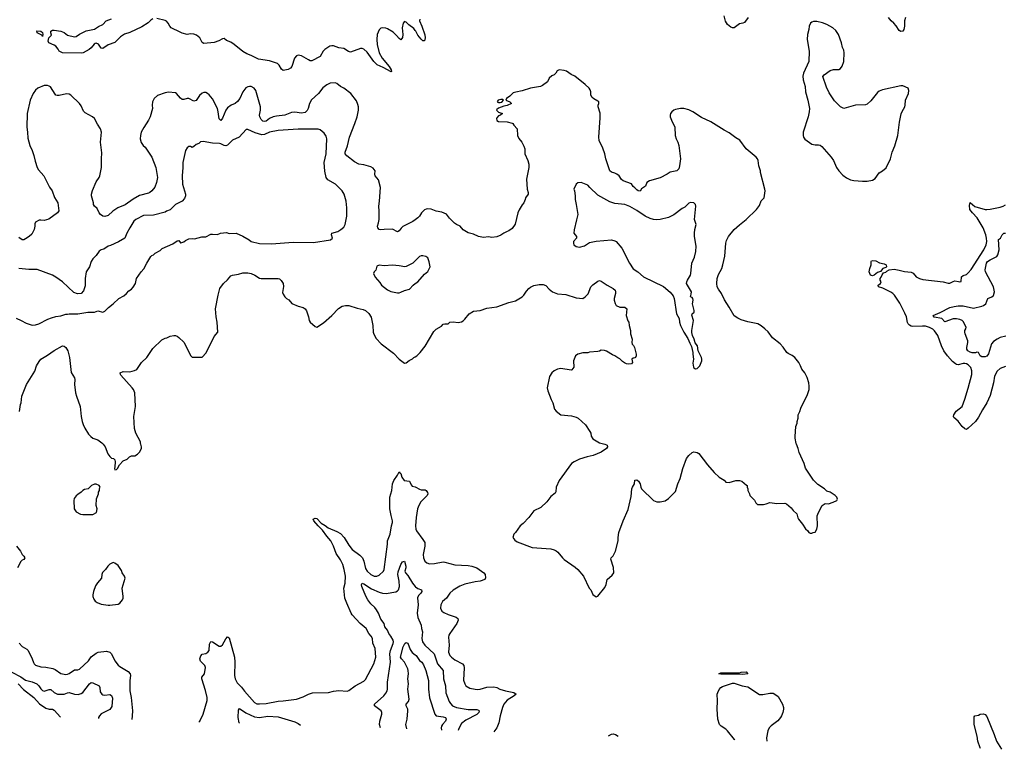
# Model space of a CAD drawing. Header units: inches. Extents: x 1603819 to 1745079, y 385938 to 533966.
# Tile 240 of 256: x 1695300 to 1706997, y 386374 to 395046. Entities that reach past the tile are written whole.
import ezdxf

# ---------------------------------------------------------------- set-up
doc = ezdxf.new("R2010")
doc.units = ezdxf.units.IN
doc.header["$MEASUREMENT"] = 0
for name, color, linetype in [('B6398', 7, 'Continuous'), ('B6399', 7, 'Continuous'), ('B7308', 7, 'Continuous'), ('B7309', 7, 'Continuous')]:
    doc.layers.add(name, color=color, linetype=linetype)

msp = doc.modelspace()

# ---------------------------------------------------------------- linework, layer by layer
at = {"layer": 'B6398', "color": 5}
for points, elevation in [([(1696291, 390000), (1696314, 389970), (1696347, 389887), (1696370, 389852), (1696390, 389834), (1696414, 389830), (1696430, 389814), (1696436, 389790), (1696432, 389730), (1696426, 389710), (1696430, 389694), (1696450, 389698), (1696462, 389710), (1696485, 389755), (1696530, 389802), (1696576, 389824), (1696606, 389850), (1696630, 389862), (1696670, 389862), (1696700, 389880), (1696728, 389910), (1696748, 389952), (1696749, 389970), (1696739, 390000)], 320), ([(1697430, 386700), (1697439, 386710), (1697479, 386790), (1697526, 386954), (1697526, 386990), (1697509, 387071), (1697463, 387210), (1697466, 387230), (1697496, 387270), (1697507, 387347), (1697499, 387370), (1697450, 387423), (1697441, 387450), (1697454, 387486), (1697470, 387503), (1697510, 387513), (1697537, 387530), (1697550, 387550), (1697557, 387623), (1697570, 387655), (1697590, 387651), (1697670, 387601), (1697690, 387601), (1697710, 387615), (1697750, 387687), (1697770, 387712), (1697790, 387698), (1697854, 387470), (1697858, 387410), (1697852, 387250), (1697859, 387210), (1697884, 387164), (1697934, 387114), (1697970, 387063), (1698090, 386930), (1698116, 386916), (1698150, 386913), (1698230, 386919), (1698370, 386945), (1698430, 386948), (1698590, 386971), (1698670, 386996), (1698732, 387030), (1698777, 387043), (1698970, 387049), (1699030, 387066), (1699090, 387072), (1699190, 387064), (1699210, 387072), (1699285, 387130), (1699390, 387185), (1699410, 387202), (1699507, 387390), (1699530, 387470), (1699523, 387570), (1699496, 387636), (1699490, 387690), (1699477, 387717), (1699448, 387750), (1699417, 387810), (1699347, 387870), (1699251, 387970), (1699240, 387990), (1699186, 388110), (1699165, 388170), (1699151, 388290), (1699167, 388350), (1699170, 388430), (1699157, 388510), (1699138, 388570), (1699110, 388625), (1699062, 388702), (1699028, 388790), (1698995, 388850), (1698948, 388908), (1698899, 388979), (1698847, 389030), (1698795, 389090), (1698788, 389110), (1698810, 389122), (1698830, 389118), (1698881, 389061), (1698930, 389035), (1698966, 389006), (1699070, 388964), (1699110, 388939), (1699155, 388890), (1699210, 388798), (1699250, 388748), (1699341, 388681), (1699371, 388651), (1699389, 388610), (1699410, 388524), (1699430, 388489), (1699470, 388452), (1699510, 388430), (1699542, 388430), (1699570, 388443), (1699622, 388490), (1699632, 388512), (1699668, 388810), (1699668, 388852), (1699702, 388930), (1699719, 389030), (1699730, 389070), (1699731, 389090), (1699713, 389153), (1699699, 389230), (1699696, 389330), (1699699, 389370), (1699723, 389450), (1699729, 389530), (1699746, 389570), (1699790, 389630), (1699810, 389672), (1699818, 389658), (1699830, 389651), (1699841, 389610), (1699868, 389568), (1699930, 389562), (1699950, 389518), (1699963, 389503), (1700000, 389492)], 280), ([(1695263, 388790), (1695309, 388730), (1695330, 388688), (1695351, 388670), (1695363, 388650), (1695350, 388630), (1695330, 388620), (1695315, 388605), (1695276, 388530)], 280), ([(1699585, 386627), (1699574, 386670), (1699577, 386710), (1699601, 386790), (1699603, 386810), (1699593, 386830), (1699515, 386890), (1699515, 386910), (1699625, 387010), (1699650, 387040), (1699666, 387070), (1699671, 387090), (1699668, 387170), (1699705, 387410), (1699697, 387510), (1699705, 387550), (1699737, 387630), (1699740, 387650), (1699737, 387670), (1699710, 387720), (1699685, 387750), (1699668, 387790), (1699640, 387830), (1699630, 387870), (1699590, 387922), (1699562, 387990), (1699538, 388030), (1699518, 388058), (1699470, 388102), (1699435, 388150), (1699412, 388192), (1699365, 388310), (1699363, 388330), (1699370, 388347), (1699390, 388340), (1699480, 388280), (1699570, 388241), (1699610, 388229), (1699656, 388224), (1699770, 388244), (1699790, 388256), (1699800, 388270), (1699811, 388310), (1699809, 388371), (1699794, 388450), (1699798, 388482), (1699830, 388571), (1699850, 388601), (1699870, 388611), (1699886, 388550), (1699887, 388530), (1699877, 388490), (1699882, 388470), (1699910, 388440), (1699968, 388348), (1700000, 388309)], 260), ([(1699898, 386616), (1699889, 386670), (1699904, 386730), (1699912, 386830), (1699911, 386850), (1699893, 386890), (1699891, 386910), (1699919, 386941), (1699929, 386971), (1699913, 387090), (1699919, 387150), (1699912, 387210), (1699919, 387270), (1699917, 387310), (1699911, 387331), (1699871, 387411), (1699836, 387450), (1699825, 387470), (1699855, 387590), (1699875, 387630), (1699890, 387645), (1699910, 387637), (1699941, 387561), (1699964, 387524), (1700000, 387497)], 240), ([(1695294, 387634), (1695330, 387597), (1695385, 387565), (1695401, 387550), (1695449, 387450), (1695464, 387404), (1695472, 387390), (1695490, 387375), (1695550, 387353), (1695610, 387349), (1695694, 387334), (1695722, 387322), (1695790, 387276), (1695850, 387263), (1695870, 387265), (1695890, 387275), (1695950, 387320), (1695990, 387320), (1696012, 387328), (1696116, 387424), (1696150, 387474), (1696210, 387518), (1696233, 387527), (1696330, 387541), (1696370, 387528), (1696390, 387510), (1696430, 387427), (1696470, 387375), (1696490, 387358), (1696590, 387299), (1696613, 387270), (1696617, 387250), (1696609, 387190), (1696607, 387070), (1696623, 386990), (1696640, 386830), (1696638, 386770), (1696632, 386727)], 280), ([(1695207, 387290), (1695315, 387235), (1695370, 387197), (1695450, 387175), (1695506, 387150), (1695528, 387130), (1695550, 387094), (1695570, 387072), (1695590, 387064), (1695650, 387086), (1695670, 387084), (1695710, 387047), (1695750, 387030), (1695810, 387028), (1695830, 387030), (1695870, 387045), (1695890, 387047), (1695950, 387029), (1695994, 387026), (1696030, 387036), (1696050, 387050), (1696130, 387153), (1696150, 387166), (1696170, 387163), (1696243, 387130), (1696254, 387110), (1696258, 387058), (1696275, 387030), (1696290, 387020), (1696310, 387017), (1696370, 387025), (1696390, 387014), (1696403, 386983), (1696397, 386883), (1696372, 386848), (1696270, 386795), (1696249, 386771), (1696238, 386750), (1696235, 386741)], 260), ([(1695281, 387150), (1695344, 387084), (1695470, 386990), (1695536, 386916), (1695610, 386863), (1695650, 386852), (1695689, 386849), (1695710, 386837), (1695786, 386756)], 240), ([(1697912, 386684), (1697909, 386689), (1697895, 386750), (1697901, 386839), (1697910, 386857), (1697987, 386807), (1698090, 386761), (1698150, 386753), (1698250, 386766), (1698370, 386759), (1698570, 386701), (1698610, 386681), (1698635, 386659)], 260)]:
    msp.add_lwpolyline(points, dxfattribs=dict(at, elevation=elevation))
at = {"layer": 'B6398', "color": 5, "elevation": 320}
for points in [[(1696210, 389524), (1696190, 389524), (1696152, 389510), (1696114, 389470), (1696070, 389462), (1696052, 389450), (1696031, 389429), (1695990, 389404), (1695970, 389385), (1695947, 389353), (1695942, 389330), (1695947, 389230), (1695970, 389196), (1696022, 389170), (1696050, 389164), (1696170, 389166), (1696214, 389190), (1696219, 389230), (1696209, 389270), (1696214, 389350), (1696235, 389410), (1696238, 389430), (1696248, 389450), (1696248, 389472), (1696258, 389490), (1696246, 389510)], [(1696410, 388595), (1696370, 388575), (1696346, 388550), (1696321, 388510), (1696286, 388474), (1696277, 388450), (1696273, 388407), (1696226, 388354), (1696203, 388317), (1696177, 388250), (1696171, 388210), (1696171, 388190), (1696180, 388160), (1696196, 388136), (1696219, 388119), (1696270, 388098), (1696350, 388086), (1696370, 388088), (1696470, 388097), (1696490, 388111), (1696521, 388150), (1696529, 388170), (1696529, 388190), (1696517, 388290), (1696552, 388408), (1696545, 388430), (1696519, 388470), (1696510, 388498), (1696470, 388558), (1696430, 388588)]]:
    msp.add_lwpolyline(points, close=True, dxfattribs=at)
at = {"layer": 'B6399', "color": 5}
for points, elevation in [([(1696884, 395056), (1696860, 395040), (1696828, 395010), (1696750, 394959), (1696610, 394895), (1696546, 394874), (1696499, 394841), (1696430, 394774), (1696350, 394745), (1696290, 394702), (1696270, 394709), (1696235, 394755), (1696210, 394765), (1696198, 394762), (1696184, 394756), (1696150, 394711), (1696125, 394690), (1696053, 394650), (1696030, 394646), (1695810, 394650), (1695770, 394670), (1695757, 394697), (1695730, 394730), (1695710, 394743), (1695647, 394770), (1695640, 394790), (1695645, 394830), (1695678, 394862), (1695669, 394889), (1695669, 394910), (1695690, 394921), (1695710, 394922), (1695790, 394910), (1695830, 394893), (1695870, 394863), (1695950, 394842), (1695970, 394845), (1696010, 394872), (1696090, 394914), (1696190, 394934), (1696235, 394965), (1696290, 394989), (1696328, 395032), (1696390, 395055)], 280), ([(1700000, 394917), (1699981, 394941), (1699924, 394984), (1699890, 395018), (1699870, 395024), (1699857, 395003), (1699845, 394950), (1699852, 394868), (1699850, 394835), (1699830, 394807), (1699810, 394821), (1699778, 394858), (1699737, 394897), (1699670, 394938), (1699650, 394945), (1699610, 394948), (1699590, 394944), (1699570, 394925), (1699546, 394870), (1699543, 394810), (1699549, 394751), (1699571, 394650), (1699608, 394588), (1699689, 394490), (1699712, 394450), (1699716, 394430), (1699713, 394427), (1699619, 394479), (1699548, 394510), (1699509, 394549), (1699430, 394660), (1699390, 394695), (1699370, 394702), (1699350, 394703), (1699230, 394661), (1699206, 394666), (1699150, 394703), (1699090, 394712), (1699030, 394734), (1699010, 394736), (1698984, 394730), (1698925, 394690), (1698905, 394670), (1698870, 394607), (1698770, 394558), (1698750, 394558), (1698730, 394567), (1698650, 394617), (1698610, 394623), (1698590, 394616), (1698567, 394590), (1698532, 394490), (1698516, 394470), (1698490, 394454), (1698430, 394442), (1698410, 394458), (1698384, 394504), (1698363, 394523), (1698270, 394555), (1698136, 394576), (1698050, 394619), (1697999, 394639), (1697950, 394667), (1697850, 394752), (1697810, 394777), (1697758, 394798), (1697730, 394822), (1697710, 394818), (1697666, 394794), (1697610, 394775), (1697490, 394762), (1697470, 394773), (1697440, 394830), (1697401, 394861), (1697370, 394875), (1697330, 394876), (1697290, 394868), (1697230, 394885), (1697174, 394914), (1697130, 394931), (1697100, 394950), (1697083, 394970), (1697065, 395005), (1697046, 395026), (1697030, 395034), (1696930, 395058)], 280), ([(1700000, 392668), (1699970, 392646), (1699854, 392586), (1699833, 392567), (1699810, 392536), (1699790, 392525), (1699730, 392554), (1699630, 392552), (1699590, 392547), (1699569, 392550), (1699555, 392570), (1699553, 392590), (1699565, 392630), (1699570, 392670), (1699572, 392770), (1699568, 392830), (1699576, 392890), (1699585, 393050), (1699564, 393144), (1699524, 393190), (1699521, 393210), (1699525, 393250), (1699500, 393280), (1699470, 393297), (1699390, 393321), (1699330, 393330), (1699278, 393358), (1699186, 393426), (1699167, 393450), (1699167, 393470), (1699194, 393546), (1699218, 393650), (1699283, 393810), (1699310, 393890), (1699325, 393970), (1699325, 394010), (1699318, 394038), (1699301, 394081), (1699236, 394170), (1699151, 394231), (1699110, 394250), (1699070, 394287), (1699050, 394296), (1698990, 394290), (1698950, 394273), (1698903, 394237), (1698849, 394170), (1698767, 394093), (1698744, 394050), (1698728, 393990), (1698714, 393966), (1698690, 393944), (1698650, 393935), (1698570, 393945), (1698530, 393944), (1698449, 393911), (1698350, 393900), (1698310, 393891), (1698270, 393870), (1698230, 393841), (1698210, 393834), (1698190, 393841), (1698170, 393859), (1698153, 393890), (1698151, 393910), (1698162, 393970), (1698161, 394010), (1698105, 394205), (1698087, 394230), (1698050, 394250), (1698030, 394252), (1698012, 394248), (1697986, 394234), (1697950, 394187), (1697914, 394110), (1697887, 394073), (1697859, 394050), (1697813, 394030), (1697770, 393999), (1697749, 393970), (1697710, 393874), (1697690, 393847), (1697670, 393869), (1697660, 393950), (1697649, 393990), (1697590, 394104), (1697553, 394153), (1697530, 394170), (1697510, 394179), (1697490, 394180), (1697470, 394173), (1697435, 394145), (1697395, 394085), (1697370, 394079), (1697310, 394107), (1697290, 394110), (1697250, 394095), (1697230, 394097), (1697210, 394112), (1697164, 394170), (1697150, 394177), (1697070, 394186), (1697030, 394178), (1696936, 394144), (1696899, 394110), (1696880, 394070), (1696875, 394030), (1696877, 393990), (1696852, 393890), (1696830, 393850), (1696774, 393766), (1696745, 393710), (1696736, 393670), (1696732, 393630), (1696745, 393585), (1696769, 393549), (1696790, 393530), (1696870, 393413), (1696918, 393290), (1696938, 393170), (1696925, 393110), (1696905, 393055), (1696869, 393011), (1696847, 392993), (1696830, 392984), (1696723, 392957), (1696650, 392913), (1696554, 392846), (1696466, 392810), (1696405, 392770), (1696350, 392720), (1696310, 392705), (1696289, 392710), (1696261, 392730), (1696245, 392750), (1696221, 392801), (1696189, 392830), (1696179, 392850), (1696178, 392870), (1696154, 392950), (1696154, 392970), (1696166, 393014), (1696210, 393119), (1696244, 393170), (1696251, 393189), (1696274, 393290), (1696273, 393393), (1696276, 393464), (1696261, 393590), (1696273, 393710), (1696260, 393750), (1696223, 393803), (1696190, 393870), (1696165, 393890), (1696077, 393937), (1696059, 393959), (1696030, 394021), (1696010, 394050), (1695910, 394150), (1695890, 394159), (1695857, 394163), (1695770, 394143), (1695744, 394144), (1695730, 394150), (1695720, 394160), (1695666, 394246), (1695650, 394257), (1695630, 394264), (1695590, 394264), (1695515, 394230), (1695490, 394207), (1695461, 394170), (1695425, 394090), (1695389, 393930), (1695384, 393770), (1695394, 393710), (1695397, 393637), (1695419, 393550), (1695449, 393490), (1695470, 393431), (1695483, 393363), (1695508, 393288), (1695522, 393262), (1695587, 393190), (1695656, 393056), (1695685, 393010), (1695713, 392933), (1695754, 392870), (1695765, 392775), (1695751, 392749), (1695646, 392674), (1695590, 392657), (1695550, 392664), (1695530, 392662), (1695490, 392638), (1695482, 392618), (1695481, 392590), (1695471, 392550), (1695443, 392497), (1695413, 392467), (1695370, 392439), (1695350, 392429), (1695330, 392429), (1695290, 392458)], 320), ([(1695257, 391497), (1695319, 391470), (1695378, 391438), (1695450, 391414), (1695490, 391417), (1695529, 391431), (1695634, 391486), (1695677, 391503), (1695730, 391519), (1695790, 391524), (1695850, 391545), (1695870, 391545), (1695890, 391551), (1695990, 391551), (1696111, 391571), (1696189, 391571), (1696230, 391586), (1696290, 391571), (1696310, 391581), (1696355, 391625), (1696412, 391668), (1696478, 391730), (1696536, 391764), (1696569, 391791), (1696596, 391824), (1696630, 391842), (1696650, 391865), (1696675, 391910), (1696689, 391970), (1696742, 392050), (1696776, 392084), (1696809, 392150), (1696858, 392230), (1696870, 392242), (1696890, 392252), (1696910, 392272), (1696970, 392302), (1696995, 392325), (1697120, 392380), (1697170, 392416), (1697190, 392422), (1697210, 392394), (1697214, 392394), (1697250, 392405), (1697270, 392421), (1697310, 392441), (1697350, 392445), (1697378, 392442), (1697464, 392464), (1697510, 392466), (1697570, 392495), (1697590, 392497), (1697649, 392491), (1697686, 392510), (1697756, 392516), (1697790, 392505), (1697872, 392510), (1697950, 392474), (1698026, 392430), (1698050, 392411), (1698150, 392385), (1698290, 392382), (1698550, 392400), (1698790, 392399), (1698992, 392428), (1699017, 392450), (1699005, 392490), (1699009, 392510), (1699079, 392530), (1699114, 392550), (1699150, 392581), (1699166, 392610), (1699187, 392710), (1699187, 392810), (1699180, 392890), (1699155, 392970), (1699132, 393010), (1699052, 393090), (1698963, 393143), (1698942, 393170), (1698927, 393247), (1698919, 393350), (1698940, 393450), (1698949, 393629), (1698943, 393663), (1698917, 393697), (1698870, 393735), (1698845, 393745), (1698610, 393745), (1698370, 393729), (1698270, 393707), (1698210, 393681), (1698177, 393677), (1698099, 393699), (1698010, 393741), (1697990, 393739), (1697908, 393650), (1697828, 393612), (1697770, 393555), (1697750, 393546), (1697730, 393550), (1697690, 393571), (1697675, 393575), (1697590, 393576), (1697482, 393598), (1697450, 393594), (1697430, 393575), (1697397, 393563), (1697370, 393538), (1697350, 393528), (1697330, 393538), (1697310, 393538), (1697290, 393522), (1697271, 393490), (1697240, 393350), (1697239, 393290), (1697229, 393190), (1697235, 393090), (1697271, 392970), (1697271, 392950), (1697259, 392921), (1697230, 392887), (1697150, 392847), (1697090, 392787), (1697046, 392770), (1697030, 392759), (1696890, 392722), (1696770, 392719), (1696681, 392670), (1696657, 392650), (1696607, 392573), (1696573, 392510), (1696550, 392449), (1696476, 392404), (1696378, 392362), (1696350, 392354), (1696300, 392320), (1696270, 392310), (1696246, 392294), (1696210, 392241), (1696170, 392203), (1696150, 392173), (1696128, 392110), (1696090, 392050), (1696080, 391970), (1696077, 391883), (1696058, 391822), (1696030, 391792), (1695986, 391786), (1695945, 391805), (1695810, 391930), (1695730, 391987), (1695690, 392010), (1695510, 392075), (1695410, 392077), (1695290, 392087)], 340), ([(1700000, 392179), (1699970, 392150), (1699890, 392113), (1699874, 392110), (1699810, 392121), (1699730, 392126), (1699630, 392119), (1699570, 392129), (1699544, 392116), (1699531, 392070), (1699512, 392050), (1699502, 392030), (1699524, 391984), (1699580, 391920), (1699598, 391890), (1699670, 391835), (1699710, 391816), (1699790, 391801), (1699810, 391801), (1699830, 391807), (1699870, 391826), (1699930, 391841), (1699974, 391890), (1700000, 391909)], 340), ([(1696739, 390000), (1696735, 390010), (1696734, 390030), (1696679, 390130), (1696666, 390186), (1696658, 390330), (1696676, 390450), (1696669, 390610), (1696652, 390650), (1696637, 390670), (1696502, 390822), (1696497, 390830), (1696495, 390850), (1696530, 390864), (1696610, 390859), (1696665, 390875), (1696692, 390888), (1696747, 390973), (1696810, 391031), (1696881, 391139), (1696990, 391241), (1697030, 391259), (1697050, 391263), (1697090, 391283), (1697130, 391291), (1697150, 391291), (1697170, 391285), (1697191, 391270), (1697251, 391211), (1697280, 391160), (1697330, 391054), (1697350, 391034), (1697470, 391034), (1697516, 391084), (1697610, 391282), (1697655, 391330), (1697645, 391450), (1697633, 391513), (1697627, 391610), (1697657, 391770), (1697679, 391850), (1697721, 391910), (1697770, 391954), (1697810, 392001), (1697828, 392010), (1697898, 392022), (1697950, 392037), (1698010, 392038), (1698050, 392029), (1698094, 392010), (1698150, 391975), (1698170, 391969), (1698370, 391971), (1698385, 391965), (1698406, 391946), (1698431, 391910), (1698434, 391874), (1698424, 391804), (1698430, 391782), (1698451, 391750), (1698470, 391731), (1698496, 391716), (1698534, 391674), (1698610, 391639), (1698670, 391623), (1698691, 391610), (1698707, 391587), (1698733, 391513), (1698741, 391470), (1698750, 391451), (1698810, 391398), (1698830, 391391), (1698910, 391441), (1699009, 391530), (1699087, 391613), (1699130, 391641), (1699170, 391649), (1699210, 391647), (1699310, 391616), (1699382, 391602), (1699410, 391590), (1699450, 391555), (1699475, 391510), (1699497, 391410), (1699499, 391330), (1699507, 391307), (1699537, 391257), (1699594, 391194), (1699741, 391081), (1699807, 391010), (1699870, 390963), (1699890, 390967), (1699926, 390994), (1699967, 391013), (1699984, 391030), (1700000, 391040)], 320), ([(1695298, 390390), (1695309, 390470), (1695319, 390490), (1695326, 390570), (1695383, 390710), (1695481, 390870), (1695501, 390930), (1695530, 390982), (1695552, 391010), (1695630, 391057), (1695710, 391113), (1695810, 391168), (1695830, 391165), (1695850, 391150), (1695872, 391110), (1695892, 391030), (1695912, 390852), (1695953, 390790), (1695956, 390770), (1695952, 390710), (1695965, 390610), (1695974, 390570), (1696020, 390450), (1696030, 390330), (1696043, 390270), (1696055, 390235), (1696076, 390190), (1696119, 390119), (1696147, 390090), (1696170, 390073), (1696230, 390050), (1696278, 390018), (1696291, 390000)], 320)]:
    msp.add_lwpolyline(points, dxfattribs=dict(at, elevation=elevation))
at = {"layer": 'B6399', "color": 5, "elevation": 280}
msp.add_lwpolyline([(1695570, 394846), (1695562, 394862), (1695509, 394889), (1695506, 394914), (1695550, 394911), (1695570, 394892), (1695575, 394870)], close=True, dxfattribs=at)
at = {"layer": 'B7308', "color": 5}
for points, elevation in [([(1702250, 390000), (1702273, 389993), (1702278, 389990), (1702283, 389970), (1702271, 389950), (1702210, 389906), (1702113, 389867), (1702042, 389850), (1701950, 389821), (1701888, 389792), (1701856, 389770), (1701711, 389570), (1701675, 389490), (1701668, 389432), (1701660, 389420), (1701610, 389379), (1701564, 389316), (1701490, 389249), (1701410, 389209), (1701350, 389129), (1701281, 389059), (1701246, 389030), (1701191, 388949), (1701172, 388930), (1701158, 388890), (1701181, 388861), (1701210, 388838), (1701390, 388771), (1701610, 388757), (1701650, 388746), (1701673, 388733), (1701695, 388715), (1701748, 388650), (1701770, 388630), (1701900, 388540), (1701932, 388512), (1701997, 388430), (1702067, 388287), (1702087, 388270), (1702110, 388212), (1702150, 388185), (1702170, 388192), (1702250, 388298), (1702266, 388334), (1702279, 388390), (1702338, 388442), (1702357, 388470), (1702354, 388534), (1702325, 388635), (1702329, 388650), (1702350, 388672), (1702379, 388730), (1702409, 388850), (1702409, 388890), (1702419, 388950), (1702469, 389090), (1702530, 389222), (1702563, 389377), (1702574, 389470), (1702580, 389490), (1702604, 389530), (1702610, 389571), (1702630, 389577), (1702650, 389561), (1702670, 389530), (1702678, 389490), (1702687, 389470), (1702830, 389331), (1702870, 389316), (1702910, 389316), (1702970, 389327), (1703010, 389355), (1703090, 389438), (1703119, 389530), (1703147, 389593), (1703180, 389710), (1703222, 389830), (1703250, 389867), (1703290, 389902), (1703310, 389908), (1703330, 389905), (1703350, 389902), (1703370, 389891), (1703470, 389756), (1703550, 389662), (1703610, 389607), (1703671, 389571), (1703688, 389548), (1703730, 389544), (1703810, 389570), (1703850, 389570), (1703879, 389559), (1703935, 389515), (1703942, 389510), (1703942, 389490), (1703951, 389471), (1703952, 389450), (1703972, 389410), (1703974, 389390), (1704030, 389334), (1704044, 389304), (1704064, 389284), (1704136, 389284), (1704170, 389291), (1704210, 389306), (1704296, 389296), (1704390, 389298), (1704410, 389291), (1704464, 389244), (1704490, 389212), (1704533, 389173), (1704545, 389125), (1704554, 389110), (1704601, 389050), (1704635, 388995), (1704662, 388970), (1704674, 388950), (1704690, 388942), (1704710, 388942), (1704728, 388952), (1704750, 388954), (1704769, 388991), (1704779, 389030), (1704775, 389150), (1704789, 389190), (1704835, 389270), (1704870, 389296), (1704910, 389291), (1704966, 389310), (1705008, 389332), (1705015, 389345), (1705008, 389370), (1704988, 389390), (1704930, 389429), (1704890, 389442), (1704862, 389470), (1704783, 389523), (1704730, 389573), (1704637, 389717), (1704619, 389770), (1704561, 389901), (1704549, 389950), (1704528, 390000)], 320), ([(1700000, 389492), (1700006, 389490), (1700050, 389465), (1700070, 389459), (1700117, 389457), (1700131, 389451), (1700147, 389427), (1700151, 389410), (1700142, 389390), (1700066, 389314), (1700042, 389270), (1700028, 389230), (1700010, 389130), (1700003, 389030), (1700006, 388990), (1700013, 388970), (1700089, 388869), (1700113, 388830), (1700113, 388790), (1700092, 388690), (1700098, 388650), (1700113, 388610), (1700136, 388590), (1700170, 388580), (1700230, 388583), (1700330, 388600), (1700350, 388599), (1700470, 388565), (1700630, 388557), (1700670, 388550), (1700730, 388530), (1700816, 388470), (1700831, 388450), (1700836, 388410), (1700826, 388390), (1700770, 388371), (1700710, 388365), (1700590, 388335), (1700530, 388311), (1700450, 388266), (1700410, 388228), (1700370, 388170), (1700323, 388130), (1700302, 388090), (1700299, 388050), (1700317, 388017), (1700339, 387999), (1700390, 387976), (1700485, 387945), (1700507, 387927), (1700511, 387910), (1700495, 387870), (1700409, 387750), (1700399, 387730), (1700394, 387706), (1700402, 387610), (1700393, 387530), (1700410, 387490), (1700430, 387470), (1700470, 387439), (1700561, 387390), (1700576, 387370), (1700582, 387342), (1700574, 387194), (1700588, 387150), (1700602, 387130), (1700650, 387102), (1700710, 387087), (1700745, 387085), (1700770, 387088), (1700850, 387111), (1700935, 387115), (1700968, 387108), (1701004, 387090), (1701070, 387069), (1701170, 387050), (1701199, 387030), (1701175, 387010), (1701090, 386957), (1701053, 386910), (1701036, 386870), (1701008, 386770), (1700993, 386687), (1700970, 386630), (1700934, 386581)], 280), ([(1700000, 388309), (1700004, 388304), (1700030, 388286), (1700075, 388270), (1700076, 388250), (1700064, 388230), (1700037, 388203), (1700027, 388173), (1700036, 388090), (1700022, 387990), (1700030, 387942), (1700068, 387850), (1700072, 387810), (1700084, 387770), (1700079, 387690), (1700084, 387650), (1700112, 387612), (1700224, 387510), (1700263, 387390), (1700330, 387310), (1700336, 387210), (1700357, 387130), (1700363, 387043), (1700403, 386943), (1700418, 386918), (1700444, 386890), (1700488, 386870), (1700630, 386846), (1700730, 386846), (1700750, 386839), (1700760, 386830), (1700755, 386810), (1700733, 386787), (1700601, 386719), (1700550, 386680), (1700518, 386622), (1700510, 386596)], 260), ([(1700000, 387497), (1700010, 387490), (1700051, 387431), (1700078, 387410), (1700099, 387379), (1700126, 387310), (1700158, 387190), (1700157, 387090), (1700167, 386987), (1700231, 386791), (1700250, 386770), (1700330, 386759), (1700358, 386750), (1700363, 386743), (1700367, 386730), (1700358, 386710), (1700322, 386670), (1700310, 386650), (1700309, 386630), (1700312, 386602)], 240), ([(1703795, 386483), (1703791, 386491), (1703710, 386593), (1703690, 386613), (1703633, 386650), (1703614, 386670), (1703593, 386730), (1703587, 386850), (1703592, 386950), (1703588, 387030), (1703593, 387050), (1703610, 387085), (1703630, 387108), (1703650, 387121), (1703770, 387161), (1703790, 387159), (1703882, 387130), (1703950, 387115), (1704090, 387026), (1704130, 387024), (1704210, 387042), (1704250, 387039), (1704283, 387023), (1704310, 387001), (1704362, 386910), (1704374, 386870), (1704374, 386850), (1704367, 386810), (1704350, 386770), (1704340, 386750), (1704308, 386712), (1704227, 386653), (1704206, 386630), (1704190, 386593), (1704172, 386510), (1704178, 386470)], 280), ([(1706713, 386382), (1706711, 386390), (1706681, 386470), (1706675, 386530), (1706639, 386670), (1706640, 386760), (1706649, 386771), (1706690, 386781), (1706710, 386791), (1706750, 386796), (1706770, 386786), (1706790, 386763), (1706877, 386550), (1706903, 386470), (1706966, 386374)], 280), ([(1702294, 386535), (1702330, 386554), (1702350, 386558), (1702377, 386550), (1702409, 386531)], 280)]:
    msp.add_lwpolyline(points, dxfattribs=dict(at, elevation=elevation))
at = {"layer": 'B7308', "color": 5, "elevation": 280}
msp.add_lwpolyline([(1703890, 387264), (1703630, 387265), (1703606, 387270), (1703630, 387282), (1703850, 387282), (1703870, 387292), (1703930, 387294), (1703950, 387269)], close=True, dxfattribs=at)
at = {"layer": 'B7309', "color": 5}
for points, elevation in [([(1700054, 395050), (1700052, 395030), (1700078, 394970), (1700113, 394867), (1700119, 394830), (1700110, 394795), (1700090, 394796), (1700070, 394813), (1700030, 394863), (1700006, 394910), (1700000, 394917)], 280), ([(1703956, 395070), (1703910, 395014), (1703890, 395003), (1703850, 394995), (1703790, 394950), (1703770, 394950), (1703750, 394955), (1703710, 394990), (1703687, 395027), (1703670, 395090)], 280), ([(1705825, 395070), (1705813, 395030), (1705812, 394970), (1705803, 394930), (1705790, 394910), (1705770, 394906), (1705750, 394918), (1705714, 394974), (1705686, 395006), (1705652, 395032), (1705620, 395070)], 280), ([(1704528, 390000), (1704524, 390010), (1704514, 390070), (1704515, 390170), (1704522, 390190), (1704522, 390210), (1704535, 390250), (1704535, 390270), (1704549, 390310), (1704549, 390350), (1704569, 390390), (1704579, 390430), (1704659, 390590), (1704679, 390650), (1704681, 390690), (1704677, 390730), (1704654, 390794), (1704627, 390847), (1704592, 390892), (1704578, 390930), (1704555, 390970), (1704507, 391030), (1704476, 391056), (1704430, 391077), (1704413, 391090), (1704372, 391152), (1704333, 391193), (1704245, 391265), (1704194, 391334), (1704153, 391373), (1704110, 391407), (1704070, 391429), (1703950, 391455), (1703870, 391478), (1703830, 391496), (1703787, 391527), (1703729, 391630), (1703675, 391715), (1703637, 391790), (1703602, 391842), (1703588, 391870), (1703582, 391910), (1703588, 391970), (1703604, 392016), (1703641, 392090), (1703654, 392130), (1703676, 392236), (1703688, 392390), (1703697, 392423), (1703720, 392470), (1703790, 392551), (1703850, 392607), (1703929, 392670), (1704054, 392790), (1704090, 392836), (1704110, 392891), (1704144, 392930), (1704155, 393010), (1704152, 393030), (1704100, 393230), (1704100, 393250), (1704082, 393310), (1704075, 393370), (1704067, 393390), (1704049, 393410), (1703929, 393509), (1703854, 393614), (1703810, 393641), (1703730, 393702), (1703670, 393733), (1703510, 393831), (1703402, 393882), (1703299, 393950), (1703250, 393975), (1703190, 393989), (1703150, 393989), (1703090, 393978), (1703071, 393970), (1703047, 393950), (1703031, 393930), (1703026, 393910), (1703029, 393889), (1703043, 393850), (1703085, 393770), (1703088, 393668), (1703099, 393630), (1703119, 393590), (1703132, 393550), (1703150, 393390), (1703140, 393310), (1703129, 393271), (1703109, 393251), (1703026, 393234), (1702991, 393210), (1702910, 393166), (1702782, 393130), (1702752, 393110), (1702734, 393066), (1702686, 393034), (1702671, 393009), (1702648, 393010), (1702630, 393022), (1702609, 393049), (1702590, 393064), (1702570, 393093), (1702469, 393130), (1702450, 393145), (1702421, 393190), (1702396, 393210), (1702370, 393222), (1702330, 393233), (1702310, 393250), (1702263, 393390), (1702251, 393451), (1702230, 393519), (1702183, 393610), (1702182, 393650), (1702198, 393878), (1702195, 393935), (1702173, 394010), (1702174, 394030), (1702181, 394050), (1702179, 394070), (1702170, 394079), (1702123, 394103), (1702102, 394122), (1702086, 394150), (1702085, 394190), (1702077, 394210), (1702064, 394230), (1702017, 394277), (1701894, 394374), (1701850, 394394), (1701795, 394435), (1701770, 394443), (1701710, 394449), (1701684, 394436), (1701670, 394409), (1701651, 394390), (1701621, 394379), (1701591, 394349), (1701570, 394308), (1701510, 394264), (1701487, 394253), (1701370, 394233), (1701270, 394199), (1701194, 394186), (1701164, 394176), (1701123, 394137), (1701082, 394110), (1701074, 394090), (1701122, 394070), (1701142, 394050), (1701090, 394027), (1701050, 394018), (1700990, 393995), (1700970, 393979), (1700965, 393970), (1700990, 393946), (1701038, 393930), (1701011, 393910), (1700990, 393901), (1700970, 393881), (1700965, 393870), (1700970, 393847), (1700990, 393836), (1701091, 393831), (1701150, 393815), (1701159, 393810), (1701171, 393790), (1701211, 393750), (1701213, 393670), (1701230, 393635), (1701266, 393590), (1701290, 393541), (1701300, 393510), (1701303, 393450), (1701338, 393370), (1701348, 393330), (1701347, 393290), (1701322, 393150), (1701328, 393030), (1701340, 392990), (1701341, 392970), (1701311, 392930), (1701307, 392910), (1701290, 392870), (1701270, 392845), (1701234, 392786), (1701219, 392750), (1701185, 392615), (1701150, 392562), (1701110, 392534), (1701090, 392529), (1701050, 392509), (1701016, 392484), (1700970, 392466), (1700910, 392455), (1700870, 392466), (1700810, 392458), (1700750, 392468), (1700690, 392495), (1700630, 392513), (1700570, 392546), (1700533, 392590), (1700490, 392610), (1700467, 392627), (1700406, 392686), (1700370, 392733), (1700317, 392757), (1700250, 392770), (1700190, 392792), (1700150, 392796), (1700130, 392794), (1700110, 392785), (1700075, 392750), (1700050, 392710), (1700031, 392690), (1700000, 392668)], 320), ([(1707010, 390925), (1706950, 390901), (1706912, 390870), (1706882, 390810), (1706869, 390730), (1706830, 390577), (1706790, 390490), (1706738, 390410), (1706690, 390321), (1706654, 390270), (1706570, 390189), (1706550, 390176), (1706530, 390183), (1706498, 390210), (1706450, 390273), (1706399, 390319), (1706394, 390330), (1706398, 390350), (1706427, 390393), (1706495, 390450), (1706530, 390535), (1706570, 390667), (1706612, 390830), (1706613, 390873), (1706600, 390910), (1706570, 390944), (1706550, 390955), (1706530, 390961), (1706510, 390960), (1706450, 390944), (1706430, 390948), (1706416, 390956), (1706383, 390983), (1706323, 391050), (1706280, 391110), (1706253, 391170), (1706207, 391290), (1706170, 391348), (1706150, 391367), (1706110, 391387), (1706061, 391401), (1706024, 391404), (1705910, 391400), (1705890, 391404), (1705870, 391414), (1705856, 391430), (1705848, 391448), (1705834, 391514), (1705817, 391557), (1705755, 391675), (1705691, 391770), (1705672, 391792), (1705648, 391808), (1705554, 391854), (1705504, 391870), (1705499, 391890), (1705528, 391910), (1705534, 391930), (1705522, 391950), (1705524, 391970), (1705536, 391984), (1705547, 392013), (1705564, 392036), (1705590, 392044), (1705603, 392057), (1705628, 392072), (1705690, 392080), (1705750, 392070), (1705810, 392052), (1705890, 392046), (1705913, 392033), (1705950, 391988), (1705990, 391968), (1706030, 391956), (1706270, 391930), (1706330, 391913), (1706350, 391913), (1706390, 391935), (1706410, 391941), (1706455, 391935), (1706470, 391929), (1706486, 391934), (1706489, 391991), (1706510, 392007), (1706550, 392018), (1706570, 392036), (1706603, 392077), (1706756, 392310), (1706782, 392370), (1706788, 392410), (1706786, 392450), (1706777, 392490), (1706746, 392570), (1706674, 392690), (1706618, 392750), (1706589, 392790), (1706584, 392836), (1706590, 392871), (1706647, 392827), (1706770, 392790), (1706790, 392788), (1706828, 392792), (1706950, 392819), (1706985, 392830), (1707010, 392844)], 280), ([(1707015, 391285), (1706950, 391270), (1706911, 391250), (1706870, 391222), (1706846, 391194), (1706810, 391073), (1706790, 391047), (1706770, 391037), (1706757, 391037), (1706730, 391038), (1706710, 391049), (1706689, 391089), (1706672, 391092), (1706655, 391085), (1706615, 391085), (1706590, 391092), (1706563, 391110), (1706554, 391130), (1706553, 391150), (1706566, 391210), (1706566, 391230), (1706533, 391310), (1706529, 391330), (1706529, 391350), (1706542, 391370), (1706544, 391390), (1706510, 391458), (1706498, 391470), (1706470, 391481), (1706430, 391489), (1706390, 391489), (1706290, 391456), (1706255, 391495), (1706165, 391510), (1706153, 391530), (1706235, 391565), (1706350, 391624), (1706403, 391637), (1706450, 391645), (1706510, 391643), (1706630, 391616), (1706730, 391639), (1706752, 391648), (1706779, 391670), (1706801, 391730), (1706850, 391750), (1706871, 391769), (1706882, 391810), (1706871, 391869), (1706776, 392050), (1706772, 392072), (1706786, 392150), (1706798, 392170), (1706830, 392192), (1706907, 392230), (1706922, 392250), (1706935, 392310), (1706928, 392432), (1706952, 392450), (1706971, 392490), (1706990, 392509), (1707010, 392508)], 260), ([(1700000, 391909), (1700029, 391931), (1700110, 392021), (1700150, 392051), (1700175, 392110), (1700166, 392166), (1700150, 392215), (1700126, 392230), (1700090, 392239), (1700070, 392237), (1700050, 392229), (1700000, 392179)], 340), ([(1700000, 391040), (1700017, 391050), (1700059, 391090), (1700116, 391164), (1700220, 391340), (1700250, 391367), (1700310, 391401), (1700330, 391425), (1700351, 391431), (1700390, 391432), (1700410, 391452), (1700450, 391456), (1700510, 391446), (1700550, 391455), (1700570, 391466), (1700590, 391486), (1700639, 391550), (1700690, 391582), (1700770, 391589), (1700850, 391616), (1700970, 391633), (1701110, 391685), (1701190, 391704), (1701270, 391750), (1701290, 391770), (1701321, 391819), (1701349, 391851), (1701370, 391867), (1701410, 391886), (1701470, 391900), (1701519, 391899), (1701550, 391885), (1701590, 391843), (1701630, 391811), (1701690, 391789), (1701790, 391779), (1701910, 391740), (1701990, 391732), (1702020, 391750), (1702052, 391788), (1702087, 391870), (1702110, 391896), (1702170, 391939), (1702190, 391944), (1702210, 391939), (1702281, 391890), (1702350, 391850), (1702374, 391830), (1702380, 391810), (1702379, 391790), (1702364, 391730), (1702364, 391710), (1702373, 391673), (1702387, 391650), (1702430, 391628), (1702490, 391627), (1702515, 391610), (1702504, 391530), (1702527, 391467), (1702538, 391450), (1702541, 391410), (1702556, 391350), (1702556, 391310), (1702576, 391250), (1702572, 391210), (1702578, 391190), (1702593, 391173), (1702604, 391150), (1702624, 391070), (1702626, 391050), (1702618, 391030), (1702610, 391025), (1702590, 391024), (1702571, 391010), (1702579, 390970), (1702570, 390955), (1702530, 390950), (1702510, 390954), (1702486, 390966), (1702463, 390983), (1702430, 391016), (1702407, 391027), (1702372, 391052), (1702342, 391062), (1702270, 391105), (1702247, 391113), (1702210, 391116), (1702190, 391105), (1702170, 391101), (1702070, 391095), (1702050, 391087), (1701990, 391084), (1701932, 391070), (1701903, 391050), (1701886, 391010), (1701881, 390990), (1701884, 390916), (1701858, 390882), (1701850, 390878), (1701730, 390899), (1701690, 390890), (1701649, 390871), (1701621, 390850), (1701595, 390805), (1701566, 390670), (1701574, 390634), (1701613, 390530), (1701633, 390490), (1701655, 390415), (1701673, 390393), (1701730, 390350), (1701857, 390337), (1701910, 390322), (1701935, 390310), (1702024, 390230), (1702075, 390150), (1702085, 390130), (1702090, 390094), (1702110, 390062), (1702190, 390017), (1702250, 390000)], 320)]:
    msp.add_lwpolyline(points, dxfattribs=dict(at, elevation=elevation))
for points, elevation in [([(1704730, 395025), (1704710, 395017), (1704695, 395005), (1704678, 394970), (1704677, 394930), (1704659, 394870), (1704654, 394810), (1704681, 394670), (1704676, 394550), (1704613, 394410), (1704605, 394375), (1704608, 394330), (1704630, 394250), (1704637, 394190), (1704665, 394090), (1704683, 393990), (1704680, 393950), (1704668, 393890), (1704608, 393710), (1704608, 393670), (1704613, 393650), (1704627, 393627), (1704710, 393567), (1704750, 393559), (1704790, 393558), (1704810, 393553), (1704830, 393540), (1704942, 393410), (1704967, 393370), (1705005, 393290), (1705032, 393250), (1705079, 393199), (1705124, 393164), (1705170, 393142), (1705210, 393133), (1705314, 393126), (1705370, 393127), (1705430, 393139), (1705462, 393158), (1705510, 393227), (1705552, 393248), (1705594, 393286), (1705646, 393390), (1705666, 393470), (1705695, 393545), (1705732, 393668), (1705752, 393828), (1705774, 393926), (1705784, 393956), (1705815, 394010), (1705821, 394030), (1705825, 394090), (1705861, 394170), (1705863, 394203), (1705855, 394230), (1705790, 394261), (1705770, 394261), (1705550, 394211), (1705510, 394195), (1705490, 394180), (1705410, 394082), (1705370, 394043), (1705350, 394033), (1705230, 394030), (1705090, 393990), (1705050, 394008), (1704981, 394081), (1704916, 394176), (1704885, 394245), (1704843, 394370), (1704856, 394390), (1704930, 394442), (1704970, 394454), (1705030, 394452), (1705050, 394465), (1705070, 394495), (1705092, 394550), (1705095, 394650), (1705090, 394682), (1705076, 394716), (1705064, 394770), (1705029, 394870), (1704996, 394916), (1704959, 394950), (1704890, 394989), (1704838, 395010), (1704770, 395024)], 320), ([(1701018, 394098), (1700983, 394090), (1700971, 394070), (1700990, 394062), (1701010, 394060), (1701030, 394067), (1701048, 394090), (1701037, 394097)], 320), ([(1701970, 393109), (1701930, 393108), (1701911, 393089), (1701882, 393030), (1701891, 393011), (1701899, 392950), (1701899, 392910), (1701913, 392850), (1701933, 392730), (1701914, 392666), (1701887, 392547), (1701883, 392510), (1701916, 392470), (1701915, 392450), (1701881, 392410), (1701878, 392390), (1701885, 392370), (1701911, 392351), (1701950, 392343), (1702010, 392359), (1702070, 392396), (1702150, 392413), (1702330, 392428), (1702370, 392419), (1702388, 392408), (1702454, 392330), (1702546, 392150), (1702590, 392086), (1702642, 392050), (1702711, 391990), (1702950, 391876), (1703027, 391807), (1703063, 391763), (1703077, 391730), (1703104, 391550), (1703133, 391493), (1703138, 391450), (1703151, 391410), (1703190, 391331), (1703237, 391257), (1703260, 391200), (1703281, 391161), (1703299, 391090), (1703297, 391070), (1703306, 391010), (1703298, 390962), (1703306, 390914), (1703310, 390907), (1703330, 390897), (1703350, 390901), (1703381, 390930), (1703404, 390990), (1703404, 391010), (1703399, 391030), (1703359, 391110), (1703353, 391170), (1703324, 391204), (1703314, 391250), (1703293, 391293), (1703286, 391326), (1703285, 391350), (1703306, 391470), (1703286, 391534), (1703289, 391550), (1703312, 391568), (1703315, 391590), (1703293, 391670), (1703301, 391710), (1703299, 391730), (1703290, 391742), (1703268, 391750), (1703278, 391782), (1703280, 391810), (1703223, 391910), (1703224, 391930), (1703232, 391950), (1703269, 392010), (1703275, 392030), (1703287, 392150), (1703318, 392222), (1703333, 392290), (1703335, 392355), (1703318, 392470), (1703316, 392510), (1703320, 392550), (1703335, 392610), (1703316, 392670), (1703333, 392830), (1703329, 392849), (1703309, 392869), (1703270, 392872), (1703250, 392863), (1703203, 392817), (1703170, 392801), (1703072, 392728), (1703010, 392693), (1702910, 392669), (1702870, 392665), (1702830, 392671), (1702790, 392681), (1702729, 392709), (1702630, 392779), (1702550, 392827), (1702490, 392850), (1702370, 392861), (1702310, 392881), (1702170, 392960), (1702074, 393050), (1702050, 393079)], 340), ([(1705430, 392002), (1705408, 392008), (1705393, 392050), (1705399, 392090), (1705414, 392130), (1705415, 392170), (1705421, 392179), (1705435, 392185), (1705470, 392179), (1705516, 392156), (1705570, 392145), (1705595, 392130), (1705597, 392110), (1705590, 392102), (1705553, 392087), (1705528, 392052), (1705490, 392039), (1705450, 392010)], 280)]:
    msp.add_lwpolyline(points, close=True, dxfattribs=dict(at, elevation=elevation))

doc.saveas('drawing.dxf')
